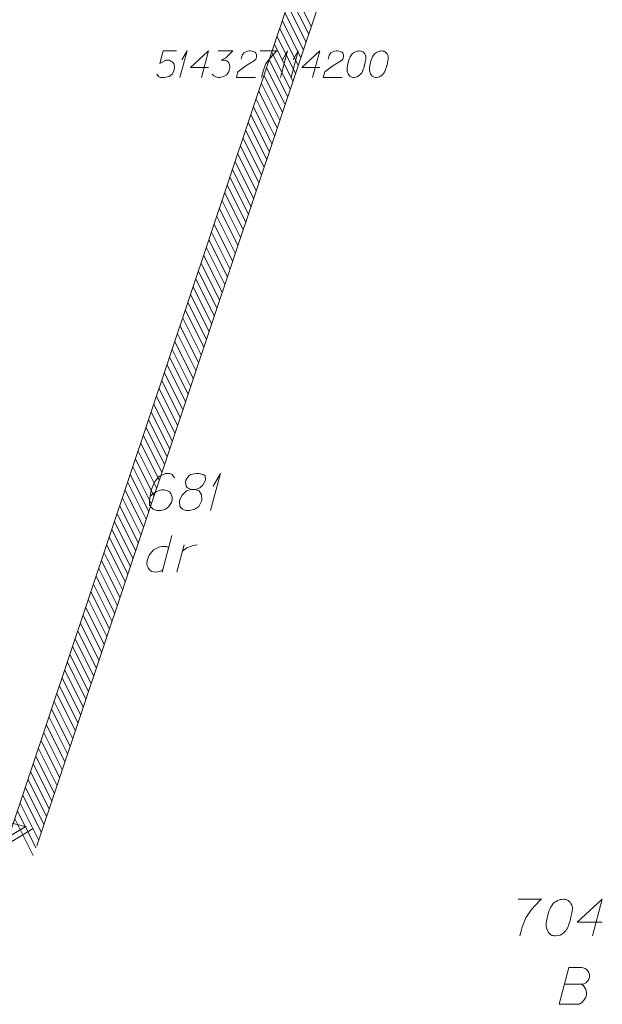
# Model space of a CAD drawing. Header units: metres. Extents: x 5555129 to 5556676, y 5635595 to 5636517.
# Tile 246 of 255: x 5556653 to 5556673, y 5636133 to 5636167. Entities that reach past the tile are written whole.
import ezdxf

# ---------------------------------------------------------------- set-up
doc = ezdxf.new("R2010")
doc.units = ezdxf.units.M
doc.header["$MEASUREMENT"] = 0
doc.linetypes.add('PRZER1-1', pattern=[2, 1, -1])
doc.layers.add('#zakres', color=7, linetype='Continuous', lineweight=18)
for name, color, linetype, lineweight, true_color in [('GESDZI_O', 7, 'Continuous', 18, 0x0a0909), ('GESUZY_O', 7, 'PRZER1-1', 18, 0x008000), ('GSPPS3_O', 7, 'Continuous', 18, 0x0a0909)]:
    doc.layers.add(name, color=color, linetype=linetype, lineweight=lineweight, true_color=true_color)

# ---------------------------------------------------------------- blocks, each defined once
blk = doc.blocks.new('*U1718')
at = {"layer": 'GSPPS3_O', "color": 7, "linetype": 'ByBlock', "lineweight": 18}
for q in [(5555543.829, 5636406.33), (5555543.893, 5636406.925)]:
    blk.add_line((5555544.07, 5636407.23), q, dxfattribs=at)
blk = doc.blocks.new('*U1719')
at = {"layer": 'GSPPS3_O', "color": 7, "linetype": 'ByBlock', "lineweight": 18}
for q in [(5555547.238, 5636406.33), (5555547.302, 5636406.925)]:
    blk.add_line((5555547.479, 5636407.23), q, dxfattribs=at)
blk = doc.blocks.new('*U1720')
at = {"layer": 'GSPPS3_O', "color": 7, "linetype": 'ByBlock', "lineweight": 18}
for q in [(5555547.599, 5636406.33), (5555547.663, 5636406.925)]:
    blk.add_line((5555547.84, 5636407.23), q, dxfattribs=at)
blk = doc.blocks.new('*U1797')
at = {"layer": 'GESUZY_O', "color": 96, "linetype": 'ByBlock', "lineweight": 18, "true_color": 0x008000}
blk.add_line((5555543.554, 5636390.786), (5555543.229, 5636389.536), dxfattribs=at)
at = {"layer": 'GESUZY_O', "color": 96, "linetype": 'ByBlock', "lineweight": 18, "true_color": 0x008000, "flags": 128}
blk.add_lwpolyline([(5555543.446, 5636390.372), (5555543.377, 5636390.412), (5555543.21, 5636390.412), (5555543.111, 5636390.392), (5555542.934, 5636390.294), (5555542.786, 5636390.116), (5555542.718, 5636389.929), (5555542.708, 5636389.831), (5555542.718, 5636389.752), (5555542.747, 5636389.683), (5555542.806, 5636389.605), (5555542.875, 5636389.555), (5555542.983, 5636389.536), (5555543.062, 5636389.546), (5555543.141, 5636389.555), (5555543.249, 5636389.614)], dxfattribs=at)
blk = doc.blocks.new('*U1798')
at = {"layer": 'GESUZY_O', "color": 96, "linetype": 'ByBlock', "lineweight": 18, "true_color": 0x008000}
blk.add_line((5555543.721, 5636389.536), (5555543.967, 5636390.471), dxfattribs=at)
at = {"layer": 'GESUZY_O', "color": 96, "linetype": 'ByBlock', "lineweight": 18, "true_color": 0x008000, "flags": 128}
blk.add_lwpolyline([(5555543.908, 5636390.244), (5555543.957, 5636390.284), (5555544.066, 5636390.362), (5555544.184, 5636390.412), (5555544.272, 5636390.441), (5555544.41, 5636390.471)], dxfattribs=at)
blk = doc.blocks.new('*U1800')
at = {"layer": 'GESDZI_O', "color": 96, "linetype": 'ByBlock', "lineweight": 18}
for q in [(5555544.868, 5636391.631), (5555544.957, 5636392.458)]:
    blk.add_line((5555545.203, 5636392.881), q, dxfattribs=at)

msp = doc.modelspace()

# ---------------------------------------------------------------- linework, layer by layer
at = {"layer": '#zakres', "color": 134, "linetype": 'Continuous', "lineweight": 18}
for p, q in [((5556652.597, 5636138.876), (5556667.197, 5636182.466)), ((5556653.546, 5636138.559), (5556668.146, 5636182.149)), ((5556662.854, 5636166.367), (5556662.23, 5636167.62)), ((5556662.766, 5636166.101), (5556662.141, 5636167.355)), ((5556662.588, 5636165.57), (5556661.963, 5636166.824)), ((5556662.677, 5636165.836), (5556662.052, 5636167.089)), ((5556662.499, 5636165.305), (5556661.874, 5636166.558)), ((5556662.41, 5636165.039), (5556661.786, 5636166.293)), ((5556662.321, 5636164.774), (5556661.697, 5636166.027)), ((5556662.143, 5636164.243), (5556661.519, 5636165.496)), ((5556662.232, 5636164.508), (5556661.608, 5636165.762)), ((5556662.054, 5636163.977), (5556661.43, 5636165.231)), ((5556661.965, 5636163.712), (5556661.341, 5636164.965)), ((5556661.876, 5636163.446), (5556661.252, 5636164.7)), ((5556661.698, 5636162.915), (5556661.074, 5636164.169)), ((5556661.787, 5636163.181), (5556661.163, 5636164.434)), ((5556661.609, 5636162.65), (5556660.985, 5636163.903)), ((5556661.521, 5636162.384), (5556660.896, 5636163.638)), ((5556661.432, 5636162.119), (5556660.807, 5636163.372)), ((5556661.254, 5636161.588), (5556660.629, 5636162.841)), ((5556661.343, 5636161.853), (5556660.718, 5636163.107)), ((5556661.165, 5636161.322), (5556660.541, 5636162.576)), ((5556661.076, 5636161.057), (5556660.452, 5636162.31)), ((5556660.987, 5636160.791), (5556660.363, 5636162.045)), ((5556660.809, 5636160.26), (5556660.185, 5636161.513)), ((5556660.898, 5636160.526), (5556660.274, 5636161.779)), ((5556660.72, 5636159.995), (5556660.096, 5636161.248)), ((5556660.631, 5636159.729), (5556660.007, 5636160.982)), ((5556660.542, 5636159.464), (5556659.918, 5636160.717)), ((5556660.364, 5636158.933), (5556659.74, 5636160.186)), ((5556660.453, 5636159.198), (5556659.829, 5636160.451)), ((5556660.276, 5636158.667), (5556659.651, 5636159.92)), ((5556660.187, 5636158.402), (5556659.562, 5636159.655)), ((5556660.009, 5636157.871), (5556659.384, 5636159.124)), ((5556660.098, 5636158.136), (5556659.473, 5636159.389)), ((5556659.92, 5636157.605), (5556659.296, 5636158.858)), ((5556659.831, 5636157.34), (5556659.207, 5636158.593)), ((5556659.742, 5636157.074), (5556659.118, 5636158.327)), ((5556659.564, 5636156.543), (5556658.94, 5636157.796)), ((5556659.653, 5636156.809), (5556659.029, 5636158.062)), ((5556659.475, 5636156.278), (5556658.851, 5636157.531)), ((5556659.386, 5636156.012), (5556658.762, 5636157.265)), ((5556659.297, 5636155.747), (5556658.673, 5636157)), ((5556659.12, 5636155.216), (5556658.495, 5636156.469)), ((5556659.208, 5636155.481), (5556658.584, 5636156.734)), ((5556659.031, 5636154.95), (5556658.406, 5636156.203)), ((5556658.942, 5636154.685), (5556658.317, 5636155.938)), ((5556658.853, 5636154.419), (5556658.228, 5636155.672)), ((5556658.675, 5636153.888), (5556658.051, 5636155.141)), ((5556658.764, 5636154.154), (5556658.14, 5636155.407)), ((5556658.586, 5636153.623), (5556657.962, 5636154.876)), ((5556658.497, 5636153.357), (5556657.873, 5636154.61)), ((5556658.408, 5636153.092), (5556657.784, 5636154.345)), ((5556658.23, 5636152.561), (5556657.606, 5636153.814)), ((5556658.319, 5636152.826), (5556657.695, 5636154.079)), ((5556658.141, 5636152.295), (5556657.517, 5636153.548)), ((5556658.052, 5636152.03), (5556657.428, 5636153.283)), ((5556657.963, 5636151.764), (5556657.339, 5636153.017)), ((5556657.786, 5636151.233), (5556657.161, 5636152.486)), ((5556657.875, 5636151.499), (5556657.25, 5636152.752)), ((5556657.697, 5636150.968), (5556657.072, 5636152.221)), ((5556657.608, 5636150.702), (5556656.983, 5636151.955)), ((5556657.519, 5636150.437), (5556656.895, 5636151.69)), ((5556657.341, 5636149.906), (5556656.717, 5636151.159)), ((5556657.43, 5636150.171), (5556656.806, 5636151.424)), ((5556657.252, 5636149.64), (5556656.628, 5636150.893)), ((5556657.163, 5636149.375), (5556656.539, 5636150.628)), ((5556656.985, 5636148.844), (5556656.361, 5636150.097)), ((5556657.074, 5636149.109), (5556656.45, 5636150.362)), ((5556656.896, 5636148.578), (5556656.272, 5636149.831)), ((5556656.807, 5636148.313), (5556656.183, 5636149.566)), ((5556656.718, 5636148.047), (5556656.094, 5636149.3)), ((5556656.541, 5636147.516), (5556655.916, 5636148.769)), ((5556656.63, 5636147.782), (5556656.005, 5636149.035)), ((5556656.452, 5636147.251), (5556655.827, 5636148.504)), ((5556656.363, 5636146.985), (5556655.738, 5636148.238)), ((5556656.274, 5636146.72), (5556655.65, 5636147.973)), ((5556656.096, 5636146.189), (5556655.472, 5636147.442)), ((5556656.185, 5636146.454), (5556655.561, 5636147.707)), ((5556656.007, 5636145.923), (5556655.383, 5636147.176)), ((5556655.918, 5636145.658), (5556655.294, 5636146.911)), ((5556655.829, 5636145.392), (5556655.205, 5636146.645)), ((5556655.651, 5636144.861), (5556655.027, 5636146.114)), ((5556655.74, 5636145.127), (5556655.116, 5636146.38)), ((5556655.562, 5636144.596), (5556654.938, 5636145.849)), ((5556655.473, 5636144.33), (5556654.849, 5636145.583)), ((5556628.892, 5636145.223), (5556653.192, 5636139.203)), ((5556655.385, 5636144.065), (5556654.76, 5636145.318)), ((5556655.207, 5636143.534), (5556654.582, 5636144.787)), ((5556655.296, 5636143.799), (5556654.671, 5636145.052)), ((5556655.118, 5636143.268), (5556654.493, 5636144.521)), ((5556655.029, 5636143.003), (5556654.405, 5636144.256)), ((5556654.94, 5636142.737), (5556654.316, 5636143.99)), ((5556654.762, 5636142.206), (5556654.138, 5636143.459)), ((5556654.851, 5636142.472), (5556654.227, 5636143.725)), ((5556654.673, 5636141.941), (5556654.049, 5636143.194)), ((5556654.584, 5636141.675), (5556653.96, 5636142.928)), ((5556654.495, 5636141.41), (5556653.871, 5636142.663)), ((5556654.317, 5636140.879), (5556653.693, 5636142.132)), ((5556654.406, 5636141.144), (5556653.782, 5636142.397)), ((5556654.228, 5636140.613), (5556653.604, 5636141.866)), ((5556654.14, 5636140.348), (5556653.515, 5636141.601)), ((5556654.051, 5636140.082), (5556653.426, 5636141.335)), ((5556653.873, 5636139.551), (5556653.248, 5636140.804)), ((5556653.962, 5636139.817), (5556653.337, 5636141.07)), ((5556653.784, 5636139.286), (5556653.16, 5636140.539)), ((5556653.695, 5636139.02), (5556653.071, 5636140.273)), ((5556653.517, 5636138.489), (5556652.893, 5636139.742)), ((5556653.606, 5636138.755), (5556652.982, 5636140.008)), ((5556653.428, 5636138.224), (5556652.804, 5636139.477)), ((5556651.953, 5636138.485), (5556653.152, 5636139.207)), ((5556652.225, 5636138.417), (5556653.424, 5636139.14))]:
    msp.add_line(p, q, dxfattribs=at)
at = {"layer": 'GESDZI_O', "color": 96, "linetype": 'Continuous', "lineweight": 18, "flags": 128}
for points in [[(5556658.22, 5636151.051), (5556658.141, 5636151.159), (5556658.052, 5636151.189), (5556657.915, 5636151.189), (5556657.816, 5636151.149), (5556657.757, 5636151.13), (5556657.708, 5636151.1), (5556657.55, 5636150.923), (5556657.442, 5636150.687), (5556657.413, 5636150.559), (5556657.373, 5636150.273), (5556657.373, 5636150.126), (5556657.413, 5636150.067), (5556657.491, 5636149.988), (5556657.521, 5636149.968), (5556657.619, 5636149.939), (5556657.747, 5636149.939), (5556657.846, 5636149.958), (5556657.915, 5636149.978), (5556658.013, 5636150.057), (5556658.111, 5636150.214), (5556658.141, 5636150.313), (5556658.141, 5636150.391), (5556658.092, 5636150.519), (5556658.052, 5636150.569), (5556657.983, 5636150.608), (5556657.865, 5636150.637), (5556657.777, 5636150.637), (5556657.668, 5636150.608), (5556657.6, 5636150.578), (5556657.482, 5636150.5), (5556657.422, 5636150.45), (5556657.393, 5636150.421)], [(5556658.78, 5636150.647), (5556658.918, 5636150.647), (5556658.958, 5636150.657), (5556659.076, 5636150.706), (5556659.164, 5636150.785), (5556659.263, 5636150.972), (5556659.253, 5636151.11), (5556659.184, 5636151.159), (5556659.046, 5636151.189), (5556658.948, 5636151.189), (5556658.761, 5636151.159), (5556658.702, 5636151.11), (5556658.603, 5636150.962), (5556658.594, 5636150.913), (5556658.613, 5636150.765), (5556658.653, 5636150.706), (5556658.78, 5636150.647), (5556658.623, 5636150.608), (5556658.475, 5636150.46), (5556658.397, 5636150.313), (5556658.387, 5636150.263), (5556658.397, 5636150.076), (5556658.485, 5636149.978), (5556658.603, 5636149.939), (5556658.721, 5636149.939), (5556658.909, 5636149.988), (5556659.046, 5636150.076), (5556659.135, 5636150.254), (5556659.145, 5636150.313), (5556659.135, 5636150.47), (5556659.056, 5636150.608), (5556658.918, 5636150.647)], [(5556669.87, 5636136.749), (5556670.657, 5636136.749), (5556670.608, 5636136.7), (5556670.322, 5636136.395), (5556670.125, 5636136.119), (5556670.007, 5636135.795), (5556669.929, 5636135.499)], [(5556671.415, 5636136.749), (5556671.395, 5636136.749), (5556671.336, 5636136.739), (5556671.297, 5636136.73), (5556671.267, 5636136.72), (5556671.218, 5636136.7), (5556671.159, 5636136.671), (5556671.11, 5636136.641), (5556671.06, 5636136.602), (5556671.031, 5636136.562), (5556671.001, 5636136.513), (5556670.972, 5636136.464), (5556670.942, 5636136.405), (5556670.923, 5636136.365), (5556670.903, 5636136.306), (5556670.873, 5636136.208), (5556670.844, 5636136.06), (5556670.824, 5636135.942), (5556670.824, 5636135.834), (5556670.834, 5636135.755), (5556670.873, 5636135.667), (5556670.903, 5636135.617), (5556670.952, 5636135.558), (5556671.011, 5636135.519), (5556671.041, 5636135.509), (5556671.1, 5636135.499), (5556671.149, 5636135.499), (5556671.228, 5636135.509), (5556671.297, 5636135.529), (5556671.346, 5636135.558), (5556671.415, 5636135.608), (5556671.444, 5636135.637), (5556671.484, 5636135.676), (5556671.513, 5636135.716), (5556671.533, 5636135.745), (5556671.552, 5636135.795), (5556671.562, 5636135.814), (5556671.582, 5636135.864), (5556671.602, 5636135.923), (5556671.621, 5636135.982), (5556671.631, 5636136.021), (5556671.641, 5636136.05), (5556671.651, 5636136.09), (5556671.671, 5636136.178), (5556671.68, 5636136.228), (5556671.69, 5636136.277), (5556671.7, 5636136.346), (5556671.71, 5636136.434), (5556671.71, 5636136.464), (5556671.7, 5636136.503), (5556671.69, 5636136.543), (5556671.661, 5636136.602), (5556671.631, 5636136.641), (5556671.602, 5636136.671), (5556671.562, 5636136.7), (5556671.523, 5636136.72), (5556671.493, 5636136.73), (5556671.464, 5636136.739), (5556671.415, 5636136.749)], [(5556672.724, 5636135.962), (5556671.877, 5636135.962), (5556672.724, 5636136.749), (5556672.389, 5636135.499)]]:
    msp.add_lwpolyline(points, dxfattribs=at)
at = {"layer": 'GESUZY_O', "color": 96, "linetype": 'Continuous', "lineweight": 18, "true_color": 0x008000, "flags": 128}
msp.add_lwpolyline([(5556671.445, 5636133.858), (5556672.035, 5636133.858), (5556672.074, 5636133.867), (5556672.163, 5636133.907), (5556672.232, 5636133.976), (5556672.271, 5636134.035), (5556672.291, 5636134.094), (5556672.291, 5636134.123), (5556672.291, 5636134.163), (5556672.291, 5636134.192), (5556672.271, 5636134.261), (5556672.232, 5636134.31), (5556672.173, 5636134.369), (5556672.143, 5636134.389), (5556672.104, 5636134.409), (5556672.074, 5636134.419), (5556672.015, 5636134.429), (5556671.592, 5636134.429), (5556671.257, 5636133.179), (5556671.907, 5636133.179), (5556671.937, 5636133.188), (5556671.996, 5636133.218), (5556672.025, 5636133.238), (5556672.114, 5636133.326), (5556672.153, 5636133.395), (5556672.163, 5636133.425), (5556672.183, 5636133.503), (5556672.183, 5636133.582), (5556672.173, 5636133.641), (5556672.163, 5636133.681), (5556672.133, 5636133.74), (5556672.094, 5636133.799), (5556672.074, 5636133.818), (5556672.035, 5636133.858)], dxfattribs=at)
at = {"layer": 'GSPPS3_O', "color": 7, "linetype": 'Continuous', "lineweight": 18, "flags": 128}
for points in [[(5556658.281, 5636165.537), (5556657.834, 5636165.537), (5556657.721, 5636165.112), (5556657.926, 5636165.219), (5556658.047, 5636165.219), (5556658.146, 5636165.155), (5556658.203, 5636165.084), (5556658.217, 5636164.963), (5556658.196, 5636164.843), (5556658.139, 5636164.744), (5556658.04, 5636164.666), (5556657.87, 5636164.637), (5556657.742, 5636164.637), (5556657.678, 5636164.666), (5556657.622, 5636164.744)], [(5556659.372, 5636164.971), (5556658.762, 5636164.971), (5556659.372, 5636165.537), (5556659.131, 5636164.637)], [(5556659.698, 5636165.537), (5556660.194, 5636165.537), (5556659.96, 5636165.297), (5556659.804, 5636165.219), (5556659.932, 5636165.219), (5556659.96, 5636165.211), (5556659.974, 5636165.204), (5556659.988, 5636165.197), (5556660.002, 5636165.19), (5556660.031, 5636165.169), (5556660.045, 5636165.148), (5556660.059, 5636165.126), (5556660.066, 5636165.105), (5556660.08, 5636165.056), (5556660.087, 5636165.013), (5556660.087, 5636164.992), (5556660.087, 5636164.963), (5556660.08, 5636164.921), (5556660.073, 5636164.893), (5556660.066, 5636164.864), (5556660.059, 5636164.843), (5556660.052, 5636164.829), (5556660.045, 5636164.815), (5556660.038, 5636164.8), (5556660.024, 5636164.779), (5556660.002, 5636164.751), (5556659.981, 5636164.73), (5556659.967, 5636164.715), (5556659.946, 5636164.701), (5556659.924, 5636164.687), (5556659.896, 5636164.673), (5556659.882, 5636164.666), (5556659.832, 5636164.652), (5556659.79, 5636164.645), (5556659.761, 5636164.637), (5556659.712, 5636164.637), (5556659.655, 5636164.645), (5556659.634, 5636164.652), (5556659.613, 5636164.659), (5556659.591, 5636164.666), (5556659.57, 5636164.68), (5556659.549, 5636164.694), (5556659.513, 5636164.722), (5556659.492, 5636164.751)], [(5556660.477, 5636165.254), (5556660.513, 5636165.389), (5556660.569, 5636165.474), (5556660.633, 5636165.509), (5556660.697, 5636165.53), (5556660.746, 5636165.537), (5556660.782, 5636165.537), (5556660.846, 5636165.53), (5556660.888, 5636165.516), (5556660.909, 5636165.509), (5556660.952, 5636165.488), (5556660.973, 5636165.459), (5556660.987, 5636165.431), (5556660.994, 5636165.41), (5556661.002, 5636165.382), (5556661.002, 5636165.346), (5556660.994, 5636165.311), (5556660.987, 5636165.289), (5556660.973, 5636165.261), (5556660.952, 5636165.233), (5556660.931, 5636165.211), (5556660.64, 5636165.034), (5556660.364, 5636164.829), (5556660.314, 5636164.637), (5556660.959, 5636164.637)], [(5556661.122, 5636165.537), (5556661.689, 5636165.537), (5556661.654, 5636165.502), (5556661.448, 5636165.282), (5556661.306, 5636165.084), (5556661.221, 5636164.85), (5556661.165, 5636164.637)], [(5556663.141, 5636164.971), (5556662.532, 5636164.971), (5556663.141, 5636165.537), (5556662.9, 5636164.637)], [(5556663.425, 5636165.254), (5556663.46, 5636165.389), (5556663.517, 5636165.474), (5556663.581, 5636165.509), (5556663.644, 5636165.53), (5556663.694, 5636165.537), (5556663.73, 5636165.537), (5556663.793, 5636165.53), (5556663.836, 5636165.516), (5556663.857, 5636165.509), (5556663.9, 5636165.488), (5556663.921, 5636165.459), (5556663.935, 5636165.431), (5556663.942, 5636165.41), (5556663.949, 5636165.382), (5556663.949, 5636165.346), (5556663.942, 5636165.311), (5556663.935, 5636165.289), (5556663.921, 5636165.261), (5556663.9, 5636165.233), (5556663.878, 5636165.211), (5556663.588, 5636165.034), (5556663.311, 5636164.829), (5556663.262, 5636164.637), (5556663.907, 5636164.637)], [(5556664.495, 5636165.537), (5556664.481, 5636165.537), (5556664.438, 5636165.53), (5556664.41, 5636165.523), (5556664.389, 5636165.516), (5556664.353, 5636165.502), (5556664.311, 5636165.481), (5556664.275, 5636165.459), (5556664.24, 5636165.431), (5556664.219, 5636165.403), (5556664.197, 5636165.367), (5556664.176, 5636165.332), (5556664.155, 5636165.289), (5556664.14, 5636165.261), (5556664.126, 5636165.219), (5556664.105, 5636165.148), (5556664.084, 5636165.041), (5556664.07, 5636164.956), (5556664.07, 5636164.878), (5556664.077, 5636164.822), (5556664.105, 5636164.758), (5556664.126, 5636164.722), (5556664.162, 5636164.68), (5556664.204, 5636164.652), (5556664.226, 5636164.645), (5556664.268, 5636164.637), (5556664.304, 5636164.637), (5556664.36, 5636164.645), (5556664.41, 5636164.659), (5556664.445, 5636164.68), (5556664.495, 5636164.715), (5556664.516, 5636164.737), (5556664.544, 5636164.765), (5556664.566, 5636164.793), (5556664.58, 5636164.815), (5556664.594, 5636164.85), (5556664.601, 5636164.864), (5556664.615, 5636164.9), (5556664.63, 5636164.942), (5556664.644, 5636164.985), (5556664.651, 5636165.013), (5556664.658, 5636165.034), (5556664.665, 5636165.063), (5556664.679, 5636165.126), (5556664.686, 5636165.162), (5556664.693, 5636165.197), (5556664.7, 5636165.247), (5556664.707, 5636165.311), (5556664.707, 5636165.332), (5556664.7, 5636165.36), (5556664.693, 5636165.389), (5556664.672, 5636165.431), (5556664.651, 5636165.459), (5556664.63, 5636165.481), (5556664.601, 5636165.502), (5556664.573, 5636165.516), (5556664.551, 5636165.523), (5556664.53, 5636165.53), (5556664.495, 5636165.537)], [(5556665.253, 5636165.537), (5556665.239, 5636165.537), (5556665.196, 5636165.53), (5556665.168, 5636165.523), (5556665.147, 5636165.516), (5556665.111, 5636165.502), (5556665.069, 5636165.481), (5556665.033, 5636165.459), (5556664.998, 5636165.431), (5556664.977, 5636165.403), (5556664.955, 5636165.367), (5556664.934, 5636165.332), (5556664.913, 5636165.289), (5556664.899, 5636165.261), (5556664.884, 5636165.219), (5556664.863, 5636165.148), (5556664.842, 5636165.041), (5556664.828, 5636164.956), (5556664.828, 5636164.878), (5556664.835, 5636164.822), (5556664.863, 5636164.758), (5556664.884, 5636164.722), (5556664.92, 5636164.68), (5556664.962, 5636164.652), (5556664.984, 5636164.645), (5556665.026, 5636164.637), (5556665.062, 5636164.637), (5556665.118, 5636164.645), (5556665.168, 5636164.659), (5556665.203, 5636164.68), (5556665.253, 5636164.715), (5556665.274, 5636164.737), (5556665.303, 5636164.765), (5556665.324, 5636164.793), (5556665.338, 5636164.815), (5556665.352, 5636164.85), (5556665.359, 5636164.864), (5556665.373, 5636164.9), (5556665.388, 5636164.942), (5556665.402, 5636164.985), (5556665.409, 5636165.013), (5556665.416, 5636165.034), (5556665.423, 5636165.063), (5556665.437, 5636165.126), (5556665.444, 5636165.162), (5556665.451, 5636165.197), (5556665.459, 5636165.247), (5556665.466, 5636165.311), (5556665.466, 5636165.332), (5556665.459, 5636165.36), (5556665.451, 5636165.389), (5556665.43, 5636165.431), (5556665.409, 5636165.459), (5556665.388, 5636165.481), (5556665.359, 5636165.502), (5556665.331, 5636165.516), (5556665.31, 5636165.523), (5556665.288, 5636165.53), (5556665.253, 5636165.537)]]:
    msp.add_lwpolyline(points, dxfattribs=at)

# ---------------------------------------------------------------- block references
at = {"layer": 'GESDZI_O', "color": 96, "linetype": 'Continuous', "lineweight": 18}
msp.add_blockref('*U1800', (1114.572, -241.693), dxfattribs=at)
at = {"layer": 'GESUZY_O', "color": 96, "linetype": 'Continuous', "lineweight": 18, "true_color": 0x008000}
for name in ['*U1797', '*U1798']:
    msp.add_blockref(name, (1114.572, -241.693), dxfattribs=at)
at = {"layer": 'GSPPS3_O', "color": 7, "linetype": 'Continuous', "lineweight": 18}
for name in ['*U1718', '*U1719', '*U1720']:
    msp.add_blockref(name, (1114.572, -241.693), dxfattribs=at)

doc.saveas('drawing.dxf')
